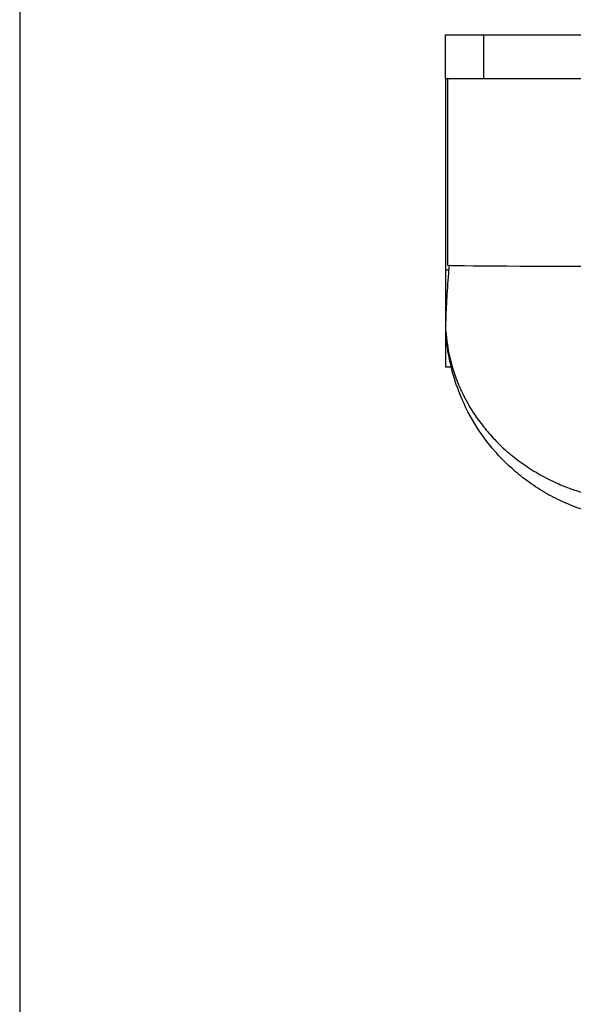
# Model space of a CAD drawing. Header units: millimetres. Extents: x 19 to 819, y 19 to 629.
# Tile 9 of 31: x 19 to 80, y 460 to 569. Entities that reach past the tile are written whole.
import ezdxf

# ---------------------------------------------------------------- set-up
doc = ezdxf.new("R2010")
doc.units = ezdxf.units.MM
doc.header["$LTSCALE"] = 3
doc.linetypes.add('SLD-Solid', pattern=[0])
doc.layers.add('TEXT', color=140, linetype='SLD-Solid', lineweight=25)

msp = doc.modelspace()

# ---------------------------------------------------------------- linework, layer by layer
for p, q in [((65.902, 562.261), (65.902, 567.061)), ((65.902, 567.061), (70.102, 567.061)), ((70.102, 562.261), (70.102, 567.061)), ((70.102, 567.061), (96.402, 567.061)), ((65.902, 562.261), (70.102, 562.261)), ((65.902, 562.261), (65.902, 541.228)), ((66.114, 562.261), (66.114, 541.739)), ((70.102, 562.261), (96.402, 562.261)), ((65.902, 541.228), (66.238, 541.228)), ((65.902, 541.228), (65.902, 530.561)), ((65.945, 534.446), (65.938, 535.61)), ((65.902, 530.561), (66.528, 530.561))]:
    msp.add_line(p, q)
msp.add_arc((67.945, 534.458), 2, 180.33333, 183.73697)
msp.add_ellipse((89.402, 541.761), major_axis=(23.619, 0), ratio=0.0058178, start_param=3.309122, end_param=4.712389)
for points, knots in [([(66.39, 541.761), (66.354, 541.761), (66.321, 541.711), (66.269, 541.525), (66.249, 541.389), (66.238, 541.228)], [0, 0, 0, 0, 0.5, 0.5, 1, 1, 1, 1]), ([(66.238, 541.228), (66.164, 540.165), (66.088, 539.168), (65.973, 537.295), (65.934, 536.42), (65.938, 535.61)], [0, 0, 0, 0, 0.5, 0.5, 1, 1, 1, 1]), ([(65.945, 534.446), (65.945, 534.445), (65.945, 534.443), (65.946, 534.427), (65.948, 534.402), (65.951, 534.367), (65.954, 534.322), (65.958, 534.267), (65.964, 534.202), (65.97, 534.127), (65.984, 533.977), (66.01, 533.716), (66.056, 533.336), (66.121, 532.885), (66.21, 532.363), (66.367, 531.589), (66.6, 530.68), (66.895, 529.76), (67.142, 529.09), (67.442, 528.346), (67.839, 527.482), (68.392, 526.448), (69.113, 525.271), (70.049, 523.973), (71.333, 522.498), (72.806, 521.107), (74.485, 519.815), (76.261, 518.703), (77.765, 517.944), (78.92, 517.453), (79.694, 517.157), (80.477, 516.888), (81.269, 516.649), (82.068, 516.437), (82.872, 516.253), (83.681, 516.098), (84.494, 515.971), (85.31, 515.872), (86.127, 515.802), (86.944, 515.758), (87.49, 515.753), (87.762, 515.75)], [0, 0, 0, 0, 0.0028726, 0.0058693, 0.009008, 0.0123043, 0.0157716, 0.0194214, 0.0232636, 0.0273067, 0.0315581, 0.045677, 0.0625822, 0.0794067, 0.0999653, 0.1242611, 0.1695664, 0.2051947, 0.2311491, 0.2474321, 0.2919998, 0.3331087, 0.3707661, 0.4348954, 0.4948309, 0.5622479, 0.6263283, 0.6872386, 0.7451726, 0.7678375, 0.7901781, 0.812212, 0.8339577, 0.8554345, 0.8766623, 0.8976617, 0.918454, 0.9390611, 0.9595057, 0.9798108, 1, 1, 1, 1]), ([(87.902, 513.761), (87.76, 513.762), (87.476, 513.764), (87.05, 513.777), (86.624, 513.797), (86.198, 513.826), (85.772, 513.863), (85.347, 513.909), (84.922, 513.963), (84.499, 514.025), (84.076, 514.095), (83.655, 514.174), (83.235, 514.261), (82.162, 514.505), (80.446, 515.016), (78.261, 515.94), (76.227, 517.069), (74.425, 518.328), (72.783, 519.734), (70.911, 521.676), (68.941, 524.38), (67.55, 527.239), (66.843, 529.345), (66.531, 530.515), (66.328, 531.422), (66.173, 532.283), (66.073, 533.006), (66.016, 533.522), (65.986, 533.842), (65.968, 534.057), (65.959, 534.186), (65.953, 534.269), (65.95, 534.318), (65.949, 534.324), (65.949, 534.328)], [0, 0, 0, 0, 0.0105574, 0.0211356, 0.0317374, 0.0423659, 0.0530237, 0.0637138, 0.0744389, 0.0852019, 0.0960053, 0.1068521, 0.1177448, 0.1286861, 0.1910149, 0.2562742, 0.3178374, 0.3823333, 0.442951, 0.5074344, 0.6256929, 0.7552872, 0.8169251, 0.8488458, 0.8784955, 0.9122223, 0.9398636, 0.956453, 0.970288, 0.9783059, 0.9852912, 0.9905822, 0.995453, 1, 1, 1, 1])]:
    msp.add_open_spline(points, degree=3, knots=knots)
at = {"layer": 'TEXT'}
msp.add_line((19.05, 628.65), (19.05, 19.05), dxfattribs=at)

doc.saveas('drawing.dxf')
